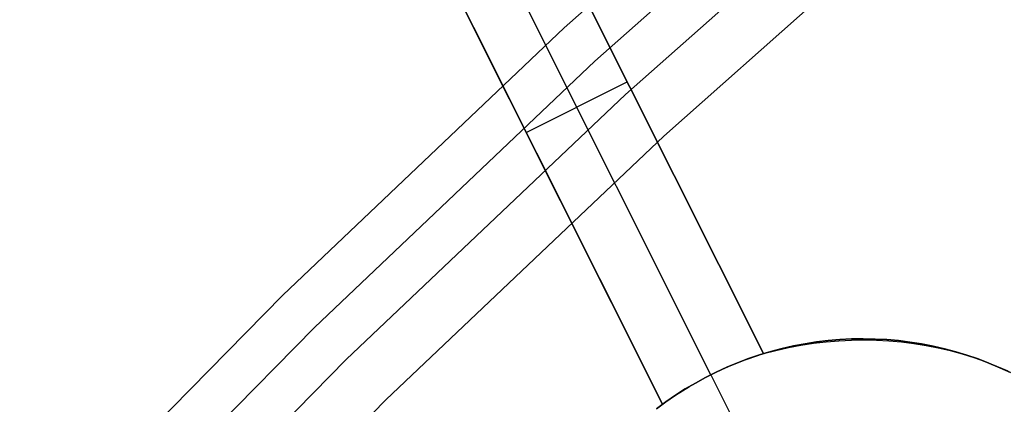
# Model space of a CAD drawing. Header units: millimetres. Extents: x 7986 to 9191, y -11326 to -10283.
# Tile 172 of 256: x 8516.39 to 8525.1, y -10595.82 to -10592.41. Entities that reach past the tile are written whole.
import ezdxf

# ---------------------------------------------------------------- set-up
doc = ezdxf.new("R2010")
doc.units = ezdxf.units.MM
doc.layers.add('BLANCO METALICO', color=7, linetype='Continuous', true_color=0xededed)
doc.layers.add('color', color=7, linetype='Continuous')

msp = doc.modelspace()

# ---------------------------------------------------------------- linework, layer by layer
at = {"layer": 'BLANCO METALICO'}
for p, q in [((8521.2063, -10592.4844, 143.5815), (8523.7774, -10590.2066, 143.5815)), ((8523.7774, -10590.2066, 141.9653), (8521.2063, -10592.4844, 141.9653)), ((8523.7774, -10590.2066, 140.4653), (8521.2063, -10592.4844, 140.4653)), ((8521.2063, -10592.4844, 142.7734), (8523.7774, -10590.2066, 142.7734)), ((8521.2063, -10592.4844, 141.2153), (8523.7774, -10590.2066, 141.2153)), ((8521.4767, -10592.7792, 143.5815), (8524.0374, -10590.5106, 143.5815)), ((8524.2974, -10590.8145, 143.5815), (8521.7471, -10593.0739, 143.5815)), ((8521.7471, -10593.0739, 141.9653), (8524.2974, -10590.8145, 141.9653)), ((8524.2974, -10590.8145, 142.7734), (8521.7471, -10593.0739, 142.7734)), ((8521.7471, -10593.0739, 140.4653), (8524.2974, -10590.8145, 140.4653)), ((8522.0851, -10593.4424, 139.1653), (8524.6225, -10591.1944, 139.1653)), ((8522.0851, -10593.4424, 139.9653), (8524.6225, -10591.1944, 139.9653)), ((8518.7154, -10594.8495, 143.5815), (8521.2063, -10592.4844, 143.5815)), ((8521.2063, -10592.4844, 141.9653), (8518.7154, -10594.8495, 141.9653)), ((8521.2063, -10592.4844, 140.4653), (8518.7154, -10594.8495, 140.4653)), ((8518.7154, -10594.8495, 142.7734), (8521.2063, -10592.4844, 142.7734)), ((8518.7154, -10594.8495, 141.2153), (8521.2063, -10592.4844, 141.2153)), ((8518.9958, -10595.1348, 143.5815), (8521.4767, -10592.7792, 143.5815)), ((8521.7471, -10593.0739, 143.5815), (8519.2762, -10595.42, 143.5815)), ((8519.2762, -10595.42, 141.9653), (8521.7471, -10593.0739, 141.9653)), ((8521.7471, -10593.0739, 142.7734), (8519.2762, -10595.42, 142.7734)), ((8519.2762, -10595.42, 140.4653), (8521.7471, -10593.0739, 140.4653)), ((8519.6267, -10595.7766, 139.1653), (8522.0851, -10593.4424, 139.1653)), ((8519.6267, -10595.7766, 139.9653), (8522.0851, -10593.4424, 139.9653)), ((8516.3077, -10597.2992, 143.5815), (8518.7154, -10594.8495, 143.5815)), ((8518.7154, -10594.8495, 141.9653), (8516.3077, -10597.2992, 141.9653)), ((8518.7154, -10594.8495, 140.4653), (8516.3077, -10597.2992, 140.4653)), ((8516.3077, -10597.2992, 142.7734), (8518.7154, -10594.8495, 142.7734)), ((8516.3077, -10597.2992, 141.2153), (8518.7154, -10594.8495, 141.2153)), ((8516.5977, -10597.5746, 143.5815), (8518.9958, -10595.1348, 143.5815)), ((8519.2762, -10595.42, 143.5815), (8516.8878, -10597.85, 143.5815)), ((8516.8878, -10597.85, 141.9653), (8519.2762, -10595.42, 141.9653)), ((8519.2762, -10595.42, 142.7734), (8516.8878, -10597.85, 142.7734)), ((8516.8878, -10597.85, 140.4653), (8519.2762, -10595.42, 140.4653)), ((8517.2504, -10598.1943, 139.1653), (8519.6267, -10595.7766, 139.1653)), ((8517.2504, -10598.1943, 139.9653), (8519.6267, -10595.7766, 139.9653))]:
    msp.add_line(p, q, dxfattribs=at)
at = {"layer": 'color', "color": 254, "true_color": 0xcad1ee}
for p, q in [((8522.9681, -10595.3672, -22.2826), (8520.5584, -10590.5591, -16.9044)), ((8520.5584, -10590.5591, -16.9044), (8522.9681, -10595.3672, -14.6993)), ((8522.9681, -10595.3672, -22.2826), (8520.5584, -10590.5591, -16.9044)), ((8520.5584, -10590.5591, -16.9044), (8522.9681, -10595.3672, -14.6993)), ((8522.5023, -10595.5537, -22.2406), (8520.1296, -10590.8194, -16.9449)), ((8519.7011, -10591.0803, -16.9863), (8522.074, -10595.8153, -22.2826)), ((8522.074, -10595.8153, -14.821), (8519.7011, -10591.0803, -16.9863)), ((8519.7011, -10591.0803, -16.9863), (8522.074, -10595.8153, -22.2826)), ((8522.074, -10595.8153, -14.821), (8519.7011, -10591.0803, -16.9863)), ((8522.9681, -10595.3672, -18.4909), (8521.2692, -10591.9775, -18.4909)), ((8520.4025, -10592.4799, -18.5518), (8522.074, -10595.8153, -18.5518)), ((8520.8692, -10593.4112, -19.5935), (8521.7632, -10592.9632, -19.5935)), ((8521.7632, -10592.9632, -19.5935), (8521.7632, -10592.9632, -15.8007)), ((8520.8876, -10593.4478, -19.6344), (8520.8876, -10593.4478, -15.9024)), ((8523.5407, -10595.2514, -33.2406), (8523.4378, -10595.2637, -33.2406)), ((8523.5407, -10595.2514, -33.2406), (8523.4378, -10595.2637, -33.2406)), ((8523.4378, -10595.2637, -23.3234), (8523.5407, -10595.2514, -23.3234)), ((8523.522, -10595.2624, -14.5726), (8523.6336, -10595.2528, -14.5434)), ((8523.522, -10595.2624, -14.5726), (8523.6336, -10595.2528, -14.5434)), ((8523.6439, -10595.2426, -33.2406), (8523.5407, -10595.2514, -33.2406)), ((8523.6439, -10595.2426, -33.2406), (8523.5407, -10595.2514, -33.2406)), ((8523.5407, -10595.2514, -23.3234), (8523.6439, -10595.2426, -23.3234)), ((8523.6336, -10595.2528, -14.5434), (8523.7451, -10595.2471, -14.5131)), ((8523.6336, -10595.2528, -14.5434), (8523.7451, -10595.2471, -14.5131)), ((8523.7473, -10595.2374, -33.2406), (8523.6439, -10595.2426, -33.2406)), ((8523.7473, -10595.2374, -33.2406), (8523.6439, -10595.2426, -33.2406)), ((8523.6439, -10595.2426, -23.3234), (8523.7473, -10595.2374, -23.3234)), ((8523.7451, -10595.2471, -14.5131), (8523.8564, -10595.2453, -14.4816)), ((8523.7451, -10595.2471, -14.5131), (8523.8564, -10595.2453, -14.4816)), ((8523.8508, -10595.2358, -33.2406), (8523.7473, -10595.2374, -33.2406)), ((8523.8508, -10595.2358, -33.2406), (8523.7473, -10595.2374, -33.2406)), ((8523.7473, -10595.2374, -23.3234), (8523.8508, -10595.2358, -23.3234)), ((8523.9544, -10595.2377, -33.2406), (8523.8508, -10595.2358, -33.2406)), ((8523.9544, -10595.2377, -33.2406), (8523.8508, -10595.2358, -33.2406)), ((8523.8508, -10595.2358, -23.3234), (8523.9544, -10595.2377, -23.3234)), ((8523.8564, -10595.2453, -14.4816), (8523.9674, -10595.2473, -14.449)), ((8523.8564, -10595.2453, -14.4816), (8523.9674, -10595.2473, -14.449)), ((8524.0578, -10595.2432, -33.2406), (8523.9544, -10595.2377, -33.2406)), ((8524.0578, -10595.2432, -33.2406), (8523.9544, -10595.2377, -33.2406)), ((8523.9544, -10595.2377, -23.3234), (8524.0578, -10595.2432, -23.3234)), ((8523.9674, -10595.2473, -14.449), (8524.0779, -10595.2531, -14.4153)), ((8523.9674, -10595.2473, -14.449), (8524.0779, -10595.2531, -14.4153)), ((8524.161, -10595.2523, -33.2406), (8524.0578, -10595.2432, -33.2406)), ((8524.161, -10595.2523, -33.2406), (8524.0578, -10595.2432, -33.2406)), ((8524.0578, -10595.2432, -23.3234), (8524.161, -10595.2523, -23.3234)), ((8524.0779, -10595.2531, -14.4153), (8524.1879, -10595.2628, -14.3806)), ((8524.0779, -10595.2531, -14.4153), (8524.1879, -10595.2628, -14.3806)), ((8524.2638, -10595.2649, -33.2406), (8524.161, -10595.2523, -33.2406)), ((8524.2638, -10595.2649, -33.2406), (8524.161, -10595.2523, -33.2406)), ((8524.161, -10595.2523, -23.3234), (8524.2638, -10595.2649, -23.3234)), ((8522.9681, -10595.3672, -14.6993), (8523.0779, -10595.3387, -14.6766)), ((8522.9681, -10595.3672, -14.6993), (8523.0779, -10595.3387, -14.6766)), ((8523.1328, -10595.3219, -33.2406), (8523.0326, -10595.3483, -33.2406)), ((8523.1328, -10595.3219, -33.2406), (8523.0326, -10595.3483, -33.2406)), ((8523.0326, -10595.3483, -23.3234), (8523.1328, -10595.3219, -23.3234)), ((8523.0779, -10595.3387, -14.6766), (8523.1883, -10595.314, -14.6526)), ((8523.0779, -10595.3387, -14.6766), (8523.1883, -10595.314, -14.6526)), ((8523.2338, -10595.299, -33.2406), (8523.1328, -10595.3219, -33.2406)), ((8523.2338, -10595.299, -33.2406), (8523.1328, -10595.3219, -33.2406)), ((8523.1328, -10595.3219, -23.3234), (8523.2338, -10595.299, -23.3234)), ((8523.1883, -10595.314, -14.6526), (8523.2992, -10595.293, -14.6272)), ((8523.1883, -10595.314, -14.6526), (8523.2992, -10595.293, -14.6272)), ((8523.3355, -10595.2796, -33.2406), (8523.2338, -10595.299, -33.2406)), ((8523.3355, -10595.2796, -33.2406), (8523.2338, -10595.299, -33.2406)), ((8523.2338, -10595.299, -23.3234), (8523.3355, -10595.2796, -23.3234)), ((8523.2992, -10595.293, -14.6272), (8523.4105, -10595.2758, -14.6005)), ((8523.2992, -10595.293, -14.6272), (8523.4105, -10595.2758, -14.6005)), ((8523.4378, -10595.2637, -33.2406), (8523.3355, -10595.2796, -33.2406)), ((8523.4378, -10595.2637, -33.2406), (8523.3355, -10595.2796, -33.2406)), ((8523.3355, -10595.2796, -23.3234), (8523.4378, -10595.2637, -23.3234)), ((8523.4105, -10595.2758, -14.6005), (8523.522, -10595.2624, -14.5726)), ((8523.4105, -10595.2758, -14.6005), (8523.522, -10595.2624, -14.5726)), ((8524.1879, -10595.2628, -14.3806), (8524.2971, -10595.2764, -14.3449)), ((8524.1879, -10595.2628, -14.3806), (8524.2971, -10595.2764, -14.3449)), ((8524.366, -10595.2811, -33.2406), (8524.2638, -10595.2649, -33.2406)), ((8524.366, -10595.2811, -33.2406), (8524.2638, -10595.2649, -33.2406)), ((8524.2638, -10595.2649, -23.3234), (8524.366, -10595.2811, -23.3234)), ((8524.2971, -10595.2764, -14.3449), (8524.4055, -10595.2937, -14.3083)), ((8524.2971, -10595.2764, -14.3449), (8524.4055, -10595.2937, -14.3083)), ((8524.4677, -10595.3008, -33.2406), (8524.366, -10595.2811, -33.2406)), ((8524.4677, -10595.3008, -33.2406), (8524.366, -10595.2811, -33.2406)), ((8524.366, -10595.2811, -23.3234), (8524.4677, -10595.3008, -23.3234)), ((8524.4055, -10595.2937, -14.3083), (8524.5129, -10595.3149, -14.2707)), ((8524.4055, -10595.2937, -14.3083), (8524.5129, -10595.3149, -14.2707)), ((8524.5687, -10595.324, -33.2406), (8524.4677, -10595.3008, -33.2406)), ((8524.5687, -10595.324, -33.2406), (8524.4677, -10595.3008, -33.2406)), ((8524.4677, -10595.3008, -23.3234), (8524.5687, -10595.324, -23.3234)), ((8524.5129, -10595.3149, -14.2707), (8524.6191, -10595.3398, -14.2323)), ((8524.5129, -10595.3149, -14.2707), (8524.6191, -10595.3398, -14.2323)), ((8524.6687, -10595.3507, -33.2406), (8524.5687, -10595.324, -33.2406)), ((8524.6687, -10595.3507, -33.2406), (8524.5687, -10595.324, -33.2406)), ((8524.5687, -10595.324, -23.3234), (8524.6687, -10595.3507, -23.3234)), ((8524.6191, -10595.3398, -14.2323), (8524.7242, -10595.3684, -14.1931)), ((8524.6191, -10595.3398, -14.2323), (8524.7242, -10595.3684, -14.1931)), ((8522.8353, -10595.4113, -33.2406), (8522.7384, -10595.4479, -33.2406)), ((8522.8353, -10595.4113, -33.2406), (8522.7384, -10595.4479, -33.2406)), ((8522.7384, -10595.4479, -23.3234), (8522.8353, -10595.4113, -23.3234)), ((8522.7654, -10595.4372, -22.2543), (8522.8326, -10595.4122, -22.2621)), ((8522.7654, -10595.4372, -22.2543), (8522.8326, -10595.4122, -22.2621)), ((8522.8326, -10595.4122, -22.2621), (8522.9002, -10595.3888, -22.2715)), ((8522.8326, -10595.4122, -22.2621), (8522.9002, -10595.3888, -22.2715)), ((8522.9334, -10595.3781, -33.2406), (8522.8353, -10595.4113, -33.2406)), ((8522.9334, -10595.3781, -33.2406), (8522.8353, -10595.4113, -33.2406)), ((8522.8353, -10595.4113, -23.3234), (8522.9334, -10595.3781, -23.3234)), ((8522.9002, -10595.3888, -22.2715), (8522.9681, -10595.3672, -22.2826)), ((8522.9002, -10595.3888, -22.2715), (8522.9681, -10595.3672, -22.2826)), ((8523.0326, -10595.3483, -33.2406), (8522.9334, -10595.3781, -33.2406)), ((8523.0326, -10595.3483, -33.2406), (8522.9334, -10595.3781, -33.2406)), ((8522.9334, -10595.3781, -23.3234), (8523.0326, -10595.3483, -23.3234)), ((8522.9681, -10595.3672, -22.2826), (8522.9681, -10595.3672, -14.6993)), ((8522.9681, -10595.3672, -22.2826), (8522.9681, -10595.3672, -14.6993)), ((8524.7678, -10595.3808, -33.2406), (8524.6687, -10595.3507, -33.2406)), ((8524.7678, -10595.3808, -33.2406), (8524.6687, -10595.3507, -33.2406)), ((8524.6687, -10595.3507, -23.3234), (8524.7678, -10595.3808, -23.3234)), ((8524.7242, -10595.3684, -14.1931), (8524.8278, -10595.4008, -14.1531)), ((8524.7242, -10595.3684, -14.1931), (8524.8278, -10595.4008, -14.1531)), ((8524.8658, -10595.4143, -33.2406), (8524.7678, -10595.3808, -33.2406)), ((8524.8658, -10595.4143, -33.2406), (8524.7678, -10595.3808, -33.2406)), ((8524.7678, -10595.3808, -23.3234), (8524.8658, -10595.4143, -23.3234)), ((8524.8278, -10595.4008, -14.1531), (8524.93, -10595.4368, -14.1124)), ((8524.8278, -10595.4008, -14.1531), (8524.93, -10595.4368, -14.1124)), ((8524.9626, -10595.4512, -33.2406), (8524.8658, -10595.4143, -33.2406)), ((8524.9626, -10595.4512, -33.2406), (8524.8658, -10595.4143, -33.2406)), ((8524.8658, -10595.4143, -23.3234), (8524.9626, -10595.4512, -23.3234)), ((8522.6429, -10595.4878, -33.2406), (8522.5487, -10595.5309, -33.2406)), ((8522.6429, -10595.4878, -33.2406), (8522.5487, -10595.5309, -33.2406)), ((8522.5487, -10595.5309, -23.3234), (8522.6429, -10595.4878, -23.3234)), ((8522.5671, -10595.5222, -22.2415), (8522.6326, -10595.4923, -22.244)), ((8522.5671, -10595.5222, -22.2415), (8522.6326, -10595.4923, -22.244)), ((8522.6326, -10595.4923, -22.244), (8522.6988, -10595.4639, -22.2483)), ((8522.6326, -10595.4923, -22.244), (8522.6988, -10595.4639, -22.2483)), ((8522.7384, -10595.4479, -33.2406), (8522.6429, -10595.4878, -33.2406)), ((8522.7384, -10595.4479, -33.2406), (8522.6429, -10595.4878, -33.2406)), ((8522.6429, -10595.4878, -23.3234), (8522.7384, -10595.4479, -23.3234)), ((8522.6988, -10595.4639, -22.2483), (8522.7654, -10595.4372, -22.2543)), ((8522.6988, -10595.4639, -22.2483), (8522.7654, -10595.4372, -22.2543)), ((8524.93, -10595.4368, -14.1124), (8525.0305, -10595.4765, -14.0711)), ((8524.93, -10595.4368, -14.1124), (8525.0305, -10595.4765, -14.0711)), ((8525.058, -10595.4913, -33.2406), (8524.9626, -10595.4512, -33.2406)), ((8525.058, -10595.4913, -33.2406), (8524.9626, -10595.4512, -33.2406)), ((8524.9626, -10595.4512, -23.3234), (8525.058, -10595.4913, -23.3234)), ((8525.0305, -10595.4765, -14.0711), (8525.1293, -10595.5197, -14.0291)), ((8525.0305, -10595.4765, -14.0711), (8525.1293, -10595.5197, -14.0291)), ((8525.152, -10595.5348, -33.2406), (8525.058, -10595.4913, -33.2406)), ((8525.152, -10595.5348, -33.2406), (8525.058, -10595.4913, -33.2406)), ((8525.058, -10595.4913, -23.3234), (8525.152, -10595.5348, -23.3234)), ((8522.4562, -10595.5773, -33.2406), (8522.3652, -10595.6269, -33.2406)), ((8522.4562, -10595.5773, -33.2406), (8522.3652, -10595.6269, -33.2406)), ((8522.3652, -10595.6269, -23.3234), (8522.4562, -10595.5773, -23.3234)), ((8522.375, -10595.6214, -22.244), (8522.4382, -10595.5868, -22.2415)), ((8522.375, -10595.6214, -22.244), (8522.4382, -10595.5868, -22.2415)), ((8522.4382, -10595.5868, -22.2415), (8522.5023, -10595.5537, -22.2406)), ((8522.4382, -10595.5868, -22.2415), (8522.5023, -10595.5537, -22.2406)), ((8522.5487, -10595.5309, -33.2406), (8522.4562, -10595.5773, -33.2406)), ((8522.5487, -10595.5309, -33.2406), (8522.4562, -10595.5773, -33.2406)), ((8522.4562, -10595.5773, -23.3234), (8522.5487, -10595.5309, -23.3234)), ((8522.5023, -10595.5537, -22.2406), (8522.5671, -10595.5222, -22.2415)), ((8522.5023, -10595.5537, -22.2406), (8522.5671, -10595.5222, -22.2415)), ((8522.5023, -10595.5537, -33.2406), (8523.2863, -10597.1183, -33.2406)), ((8522.5023, -10595.5537, -22.2406), (8522.5023, -10595.5537, -33.2406)), ((8522.2761, -10595.6796, -33.2406), (8522.1888, -10595.7353, -33.2406)), ((8522.2761, -10595.6796, -33.2406), (8522.1888, -10595.7353, -33.2406)), ((8522.1888, -10595.7353, -23.3234), (8522.2761, -10595.6796, -23.3234)), ((8522.2514, -10595.6949, -22.2543), (8522.3127, -10595.6574, -22.2483)), ((8522.2514, -10595.6949, -22.2543), (8522.3127, -10595.6574, -22.2483)), ((8522.3652, -10595.6269, -33.2406), (8522.2761, -10595.6796, -33.2406)), ((8522.3652, -10595.6269, -33.2406), (8522.2761, -10595.6796, -33.2406)), ((8522.2761, -10595.6796, -23.3234), (8522.3652, -10595.6269, -23.3234)), ((8522.3127, -10595.6574, -22.2483), (8522.375, -10595.6214, -22.244)), ((8522.3127, -10595.6574, -22.2483), (8522.375, -10595.6214, -22.244)), ((8522.074, -10595.8153, -22.2826), (8522.132, -10595.7738, -22.2715)), ((8522.074, -10595.8153, -22.2826), (8522.132, -10595.7738, -22.2715)), ((8522.1888, -10595.7353, -33.2406), (8522.1034, -10595.794, -33.2406)), ((8522.1888, -10595.7353, -33.2406), (8522.1034, -10595.794, -33.2406)), ((8522.1034, -10595.794, -23.3234), (8522.1888, -10595.7353, -23.3234)), ((8522.132, -10595.7738, -22.2715), (8522.1911, -10595.7337, -22.2621)), ((8522.132, -10595.7738, -22.2715), (8522.1911, -10595.7337, -22.2621)), ((8522.1911, -10595.7337, -22.2621), (8522.2514, -10595.6949, -22.2543)), ((8522.1911, -10595.7337, -22.2621), (8522.2514, -10595.6949, -22.2543)), ((8522.1034, -10595.794, -33.2406), (8522.0202, -10595.8556, -33.2406)), ((8522.1034, -10595.794, -33.2406), (8522.0202, -10595.8556, -33.2406)), ((8522.0202, -10595.8556, -23.3234), (8522.1034, -10595.794, -23.3234)), ((8522.074, -10595.8153, -14.821), (8522.074, -10595.8153, -22.2826)), ((8522.074, -10595.8153, -14.821), (8522.074, -10595.8153, -22.2826))]:
    msp.add_line(p, q, dxfattribs=at)

doc.saveas('drawing.dxf')
